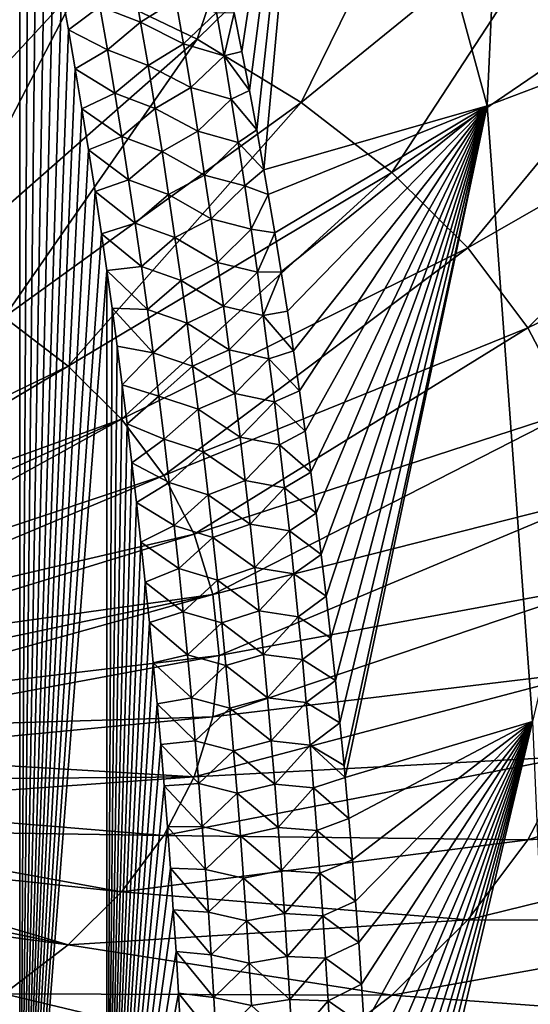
# Model space of a CAD drawing. Header units: metres. Extents: x -109 to 109, y -67 to 73.
# Tile 34 of 253: x -69.37 to -64.31, y -61.43 to -51.66. Entities that reach past the tile are written whole.
import ezdxf

# ---------------------------------------------------------------- set-up
doc = ezdxf.new("R2010")
doc.units = ezdxf.units.M
doc.layers.add('solid_508035_K244200000C76', color=7, linetype='CONTINUOUS')

msp = doc.modelspace()

# ---------------------------------------------------------------- linework, layer by layer
at = {"layer": 'solid_508035_K244200000C76'}
for points in [[(-64.734833, -52.510555, 11.891453), (-66.348763, -46.561985, 8.441885), (-64.435509, -45.928402, 9.346735)], [(-62.654301, -51.724594, 12.994596), (-64.734833, -52.510555, 11.891453), (-64.435509, -45.928402, 9.346735)], [(-62.659874, -51.304989, 12.805854), (-62.654301, -51.724594, 12.994596), (-64.435509, -45.928402, 9.346735)], [(-67.16758, -51.970802, 10.316029), (-67.243851, -51.58902, 10.107285), (-66.348763, -46.561985, 8.441885)], [(-67.092865, -52.357494, 10.528267), (-67.16758, -51.970802, 10.316029), (-66.348763, -46.561985, 8.441885)], [(-67.01973, -52.74921, 10.744105), (-67.092865, -52.357494, 10.528267), (-66.348763, -46.561985, 8.441885)], [(-66.948067, -53.146412, 10.963875), (-67.01973, -52.74921, 10.744105), (-66.348763, -46.561985, 8.441885)], [(-64.734833, -52.510555, 11.891453), (-66.948067, -53.146412, 10.963875), (-66.348763, -46.561985, 8.441885)], [(-66.517838, -48.603821, 50.401356), (-68.765793, -51.29454, 48.599258), (-67.612022, -51.849838, 47.80621)], [(-65.028717, -49.320515, 49.377808), (-66.517838, -48.603821, 50.401356), (-67.612022, -51.849838, 47.80621)], [(-69.370621, -65.28051, 19.27137), (-70.244637, -65.362885, 19.742418), (-69.370682, -49.282326, 8.882061)], [(-69.370621, -65.28051, 19.27137), (-69.370682, -49.282326, 8.882061), (-69.286674, -49.679409, 9.096417)], [(-65.028717, -49.320515, 49.377808), (-67.612022, -51.849838, 47.80621), (-66.578438, -52.478207, 46.908802)], [(-63.694729, -50.131523, 48.21957), (-65.028717, -49.320515, 49.377808), (-66.578438, -52.478207, 46.908802)], [(-69.370621, -65.28051, 19.27137), (-69.286674, -49.679409, 9.096417), (-69.202835, -50.08675, 9.316919)], [(-69.370621, -65.28051, 19.27137), (-69.202835, -50.08675, 9.316919), (-69.119362, -50.504898, 9.54403)], [(-63.694729, -50.131523, 48.21957), (-66.578438, -52.478207, 46.908802), (-65.679031, -53.171154, 45.919174)], [(-62.533909, -51.025875, 46.942303), (-63.694729, -50.131523, 48.21957), (-65.679031, -53.171154, 45.919174)], [(-69.370621, -65.28051, 19.27137), (-69.119362, -50.504898, 9.54403), (-69.03656, -50.934761, 9.778502)], [(-68.765793, -51.29454, 48.599258), (-70.024162, -50.819824, 49.277222), (-71.061829, -53.776386, 46.572067)], [(-69.370621, -65.28051, 19.27137), (-69.03656, -50.934761, 9.778502), (-68.95472, -51.377243, 10.021091)], [(-62.533909, -51.025875, 46.942303), (-65.679031, -53.171154, 45.919174), (-64.925957, -53.919304, 44.850704)], [(-61.561954, -51.991474, 45.563282), (-62.533909, -51.025875, 46.942303), (-64.925957, -53.919304, 44.850704)], [(-68.575851, -51.525066, 9.955532), (-68.246864, -51.255421, 9.743098), (-68.170952, -51.682674, 9.974165)], [(-68.170952, -51.682674, 9.974165), (-68.246864, -51.255421, 9.743098), (-67.822769, -51.459541, 9.869355)], [(-68.765793, -51.29454, 48.599258), (-71.061829, -53.776386, 46.572067), (-70.250572, -54.166836, 46.01445)], [(-67.612022, -51.849838, 47.80621), (-68.765793, -51.29454, 48.599258), (-70.250572, -54.166836, 46.01445)], [(-69.370621, -65.28051, 19.27137), (-68.95472, -51.377243, 10.021091), (-68.887314, -51.75629, 10.229939)], [(-68.575851, -51.525066, 9.955532), (-68.887314, -51.75629, 10.229939), (-68.95472, -51.377243, 10.021091)], [(-68.170952, -51.682674, 9.974165), (-67.822769, -51.459541, 9.869355), (-67.747246, -51.894508, 10.103343)], [(-67.747246, -51.894508, 10.103343), (-67.822769, -51.459541, 9.869355), (-67.417175, -51.5849, 10.033552)], [(-68.500603, -51.955128, 10.190703), (-68.887314, -51.75629, 10.229939), (-68.575851, -51.525066, 9.955532)], [(-68.500603, -51.955128, 10.190703), (-68.575851, -51.525066, 9.955532), (-68.170952, -51.682674, 9.974165)], [(-67.747246, -51.894508, 10.103343), (-67.417175, -51.5849, 10.033552), (-67.343491, -52.015358, 10.263873)], [(-67.343491, -52.015358, 10.263873), (-67.417175, -51.5849, 10.033552), (-67.243851, -51.58902, 10.107285)], [(-68.500603, -51.955128, 10.190703), (-68.170952, -51.682674, 9.974165), (-68.097717, -52.109818, 10.20628)], [(-68.097717, -52.109818, 10.20628), (-68.170952, -51.682674, 9.974165), (-67.747246, -51.894508, 10.103343)], [(-67.343491, -52.015358, 10.263873), (-67.243851, -51.58902, 10.107285), (-67.16758, -51.970802, 10.316029)], [(-69.370621, -65.28051, 19.27137), (-68.887314, -51.75629, 10.229939), (-68.820091, -52.144962, 10.44473)], [(-68.500603, -51.955128, 10.190703), (-68.820091, -52.144962, 10.44473), (-68.887314, -51.75629, 10.229939)], [(-64.283173, -58.621601, 15.215517), (-64.734833, -52.510555, 11.891453), (-62.654301, -51.724594, 12.994596)], [(-67.612022, -51.849838, 47.80621), (-70.250572, -54.166836, 46.01445), (-69.523827, -54.608662, 45.383453)], [(-66.578438, -52.478207, 46.908802), (-67.612022, -51.849838, 47.80621), (-69.523827, -54.608662, 45.383453)], [(-68.428047, -52.385132, 10.426919), (-68.820091, -52.144962, 10.44473), (-68.500603, -51.955128, 10.190703)], [(-68.428047, -52.385132, 10.426919), (-68.500603, -51.955128, 10.190703), (-68.097717, -52.109818, 10.20628)], [(-68.097717, -52.109818, 10.20628), (-67.747246, -51.894508, 10.103343), (-67.674454, -52.329273, 10.338434)], [(-67.674454, -52.329273, 10.338434), (-67.747246, -51.894508, 10.103343), (-67.343491, -52.015358, 10.263873)], [(-67.343491, -52.015358, 10.263873), (-67.16758, -51.970802, 10.316029), (-67.092865, -52.357494, 10.528267)], [(-67.674454, -52.329273, 10.338434), (-67.343491, -52.015358, 10.263873), (-67.272453, -52.445557, 10.495293)], [(-67.272453, -52.445557, 10.495293), (-67.343491, -52.015358, 10.263873), (-67.092865, -52.357494, 10.528267)], [(-61.561954, -51.991474, 45.563282), (-64.925957, -53.919304, 44.850704), (-64.329407, -54.712543, 43.717842)], [(-60.792011, -53.01527, 44.101154), (-61.561954, -51.991474, 45.563282), (-64.329407, -54.712543, 43.717842)], [(-69.370621, -65.28051, 19.27137), (-68.820091, -52.144962, 10.44473), (-68.753288, -52.54258, 10.665174)], [(-68.428047, -52.385132, 10.426919), (-68.753288, -52.54258, 10.665174), (-68.820091, -52.144962, 10.44473)], [(-68.428047, -52.385132, 10.426919), (-68.097717, -52.109818, 10.20628), (-68.0271, -52.536819, 10.439441)], [(-68.0271, -52.536819, 10.439441), (-68.097717, -52.109818, 10.20628), (-67.674454, -52.329273, 10.338434)], [(-68.0271, -52.536819, 10.439441), (-67.674454, -52.329273, 10.338434), (-67.604324, -52.763821, 10.574626)], [(-67.604324, -52.763821, 10.574626), (-67.674454, -52.329273, 10.338434), (-67.272453, -52.445557, 10.495293)], [(-67.272453, -52.445557, 10.495293), (-67.092865, -52.357494, 10.528267), (-67.01973, -52.74921, 10.744105)], [(-68.358116, -52.815041, 10.664173), (-68.753288, -52.54258, 10.665174), (-68.428047, -52.385132, 10.426919)], [(-68.358116, -52.815041, 10.664173), (-68.428047, -52.385132, 10.426919), (-68.0271, -52.536819, 10.439441)], [(-67.604324, -52.763821, 10.574626), (-67.272453, -52.445557, 10.495293), (-67.203995, -52.875477, 10.727809)], [(-67.203995, -52.875477, 10.727809), (-67.272453, -52.445557, 10.495293), (-67.01973, -52.74921, 10.744105)], [(-66.578438, -52.478207, 46.908802), (-69.523827, -54.608662, 45.383453), (-68.891418, -55.095894, 44.687611)], [(-69.370621, -65.28051, 19.27137), (-68.753288, -52.54258, 10.665174), (-68.687325, -52.948399, 10.891014)], [(-65.679031, -53.171154, 45.919174), (-66.578438, -52.478207, 46.908802), (-68.891418, -55.095894, 44.687611)], [(-68.358116, -52.815041, 10.664173), (-68.687325, -52.948399, 10.891014), (-68.753288, -52.54258, 10.665174)], [(-68.358116, -52.815041, 10.664173), (-68.0271, -52.536819, 10.439441), (-67.95903, -52.963657, 10.673643)], [(-67.95903, -52.963657, 10.673643), (-68.0271, -52.536819, 10.439441), (-67.604324, -52.763821, 10.574626)], [(-66.905312, -53.390163, 11.099201), (-66.948067, -53.146412, 10.963875), (-64.734833, -52.510555, 11.891453)], [(-66.840088, -53.772491, 11.312177), (-66.905312, -53.390163, 11.099201), (-64.734833, -52.510555, 11.891453)], [(-66.776451, -54.158772, 11.528246), (-66.840088, -53.772491, 11.312177), (-64.734833, -52.510555, 11.891453)], [(-66.714478, -54.548656, 11.747248), (-66.776451, -54.158772, 11.528246), (-64.734833, -52.510555, 11.891453)], [(-66.654259, -54.941959, 11.969102), (-66.714478, -54.548656, 11.747248), (-64.734833, -52.510555, 11.891453)], [(-66.595711, -55.339493, 12.194299), (-66.654259, -54.941959, 11.969102), (-64.734833, -52.510555, 11.891453)], [(-66.538879, -55.74102, 12.422757), (-66.595711, -55.339493, 12.194299), (-64.734833, -52.510555, 11.891453)], [(-66.483849, -56.146042, 12.654246), (-66.538879, -55.74102, 12.422757), (-64.734833, -52.510555, 11.891453)], [(-66.430702, -56.55407, 12.888527), (-66.483849, -56.146042, 12.654246), (-64.734833, -52.510555, 11.891453)], [(-66.379509, -56.964619, 13.125356), (-66.430702, -56.55407, 12.888527), (-64.734833, -52.510555, 11.891453)], [(-66.33033, -57.377312, 13.364547), (-66.379509, -56.964619, 13.125356), (-64.734833, -52.510555, 11.891453)], [(-66.28315, -57.793133, 13.606668), (-66.33033, -57.377312, 13.364547), (-64.734833, -52.510555, 11.891453)], [(-66.237976, -58.211983, 13.851707), (-66.28315, -57.793133, 13.606668), (-64.734833, -52.510555, 11.891453)], [(-66.19487, -58.633301, 14.099382), (-66.237976, -58.211983, 13.851707), (-64.734833, -52.510555, 11.891453)], [(-66.153885, -59.056519, 14.349408), (-66.19487, -58.633301, 14.099382), (-64.734833, -52.510555, 11.891453)], [(-66.142715, -59.17609, 14.420276), (-66.153885, -59.056519, 14.349408), (-64.734833, -52.510555, 11.891453)], [(-64.283173, -58.621601, 15.215517), (-66.142715, -59.17609, 14.420276), (-64.734833, -52.510555, 11.891453)], [(-67.203995, -52.875477, 10.727809), (-67.01973, -52.74921, 10.744105), (-66.948067, -53.146412, 10.963875)], [(-68.290749, -53.244827, 10.902463), (-68.687325, -52.948399, 10.891014), (-68.358116, -52.815041, 10.664173)], [(-68.290749, -53.244827, 10.902463), (-68.358116, -52.815041, 10.664173), (-67.95903, -52.963657, 10.673643)], [(-67.95903, -52.963657, 10.673643), (-67.604324, -52.763821, 10.574626), (-67.536789, -53.19812, 10.811915)], [(-67.536789, -53.19812, 10.811915), (-67.604324, -52.763821, 10.574626), (-67.203995, -52.875477, 10.727809)], [(-69.370621, -65.28051, 19.27137), (-68.687325, -52.948399, 10.891014), (-68.622574, -53.36166, 11.122003)], [(-68.290749, -53.244827, 10.902463), (-68.622574, -53.36166, 11.122003), (-68.687325, -52.948399, 10.891014)], [(-67.536789, -53.19812, 10.811915), (-67.203995, -52.875477, 10.727809), (-67.138069, -53.305096, 10.961419)], [(-67.138069, -53.305096, 10.961419), (-67.203995, -52.875477, 10.727809), (-66.948067, -53.146412, 10.963875)], [(-68.290749, -53.244827, 10.902463), (-67.95903, -52.963657, 10.673643), (-67.893456, -53.390308, 10.908884)], [(-67.893456, -53.390308, 10.908884), (-67.95903, -52.963657, 10.673643), (-67.536789, -53.19812, 10.811915)], [(-60.792011, -53.01527, 44.101154), (-64.329407, -54.712543, 43.717842), (-63.897434, -55.540142, 42.535912)], [(-67.138069, -53.305096, 10.961419), (-66.948067, -53.146412, 10.963875), (-66.905312, -53.390163, 11.099201)], [(-65.679031, -53.171154, 45.919174), (-68.891418, -55.095894, 44.687611), (-68.361908, -55.621944, 43.936337)], [(-68.225914, -53.674473, 11.141785), (-68.622574, -53.36166, 11.122003), (-68.290749, -53.244827, 10.902463)], [(-64.925957, -53.919304, 44.850704), (-65.679031, -53.171154, 45.919174), (-68.361908, -55.621944, 43.936337)], [(-68.225914, -53.674473, 11.141785), (-68.290749, -53.244827, 10.902463), (-67.893456, -53.390308, 10.908884)], [(-67.893456, -53.390308, 10.908884), (-67.536789, -53.19812, 10.811915), (-67.471802, -53.632156, 11.050301)], [(-67.471802, -53.632156, 11.050301), (-67.536789, -53.19812, 10.811915), (-67.138069, -53.305096, 10.961419)], [(-67.471802, -53.632156, 11.050301), (-67.138069, -53.305096, 10.961419), (-67.074615, -53.734402, 11.196124)], [(-67.074615, -53.734402, 11.196124), (-67.138069, -53.305096, 10.961419), (-66.905312, -53.390163, 11.099201)], [(-69.370621, -65.28051, 19.27137), (-68.622574, -53.36166, 11.122003), (-68.559433, -53.781605, 11.357892)], [(-68.225914, -53.674473, 11.141785), (-68.559433, -53.781605, 11.357892), (-68.622574, -53.36166, 11.122003)], [(-68.225914, -53.674473, 11.141785), (-67.893456, -53.390308, 10.908884), (-67.830338, -53.816753, 11.145163)], [(-67.830338, -53.816753, 11.145163), (-67.893456, -53.390308, 10.908884), (-67.471802, -53.632156, 11.050301)], [(-67.074615, -53.734402, 11.196124), (-66.905312, -53.390163, 11.099201), (-66.840088, -53.772491, 11.312177)], [(-67.830338, -53.816753, 11.145163), (-67.471802, -53.632156, 11.050301), (-67.409317, -54.065914, 11.289782)], [(-67.409317, -54.065914, 11.289782), (-67.471802, -53.632156, 11.050301), (-67.074615, -53.734402, 11.196124)], [(-68.163544, -54.103947, 11.382137), (-68.559433, -53.781605, 11.357892), (-68.225914, -53.674473, 11.141785)], [(-68.163544, -54.103947, 11.382137), (-68.225914, -53.674473, 11.141785), (-67.830338, -53.816753, 11.145163)], [(-67.409317, -54.065914, 11.289782), (-67.074615, -53.734402, 11.196124), (-67.013596, -54.16338, 11.431922)], [(-67.013596, -54.16338, 11.431922), (-67.074615, -53.734402, 11.196124), (-66.840088, -53.772491, 11.312177)], [(-69.370621, -65.28051, 19.27137), (-68.559433, -53.781605, 11.357892), (-68.506714, -54.146786, 11.564018)], [(-68.163544, -54.103947, 11.382137), (-68.506714, -54.146786, 11.564018), (-68.559433, -53.781605, 11.357892)], [(-68.163544, -54.103947, 11.382137), (-67.830338, -53.816753, 11.145163), (-67.769623, -54.242966, 11.382477)], [(-67.769623, -54.242966, 11.382477), (-67.830338, -53.816753, 11.145163), (-67.409317, -54.065914, 11.289782)], [(-67.013596, -54.16338, 11.431922), (-66.840088, -53.772491, 11.312177), (-66.776451, -54.158772, 11.528246)], [(-64.925957, -53.919304, 44.850704), (-68.361908, -55.621944, 43.936337), (-67.942451, -56.179695, 43.139782)], [(-64.329407, -54.712543, 43.717842), (-64.925957, -53.919304, 44.850704), (-67.942451, -56.179695, 43.139782)], [(-68.103607, -54.53323, 11.623518), (-68.506714, -54.146786, 11.564018), (-68.163544, -54.103947, 11.382137)], [(-68.103607, -54.53323, 11.623518), (-68.163544, -54.103947, 11.382137), (-67.769623, -54.242966, 11.382477)], [(-67.769623, -54.242966, 11.382477), (-67.409317, -54.065914, 11.289782), (-67.349281, -54.499367, 11.530356)], [(-67.349281, -54.499367, 11.530356), (-67.409317, -54.065914, 11.289782), (-67.013596, -54.16338, 11.431922)], [(-68.506226, -65.183838, 18.731272), (-69.370621, -65.28051, 19.27137), (-68.506714, -54.146786, 11.564018)], [(-68.506226, -65.183838, 18.731272), (-68.506714, -54.146786, 11.564018), (-68.454697, -54.518581, 11.774598)], [(-68.103607, -54.53323, 11.623518), (-68.454697, -54.518581, 11.774598), (-68.506714, -54.146786, 11.564018)], [(-67.349281, -54.499367, 11.530356), (-67.013596, -54.16338, 11.431922), (-66.954964, -54.592007, 11.668811)], [(-66.954964, -54.592007, 11.668811), (-67.013596, -54.16338, 11.431922), (-66.776451, -54.158772, 11.528246)], [(-66.954964, -54.592007, 11.668811), (-66.776451, -54.158772, 11.528246), (-66.714478, -54.548656, 11.747248)], [(-68.103607, -54.53323, 11.623518), (-67.769623, -54.242966, 11.382477), (-67.711266, -54.668934, 11.620824)], [(-67.711266, -54.668934, 11.620824), (-67.769623, -54.242966, 11.382477), (-67.349281, -54.499367, 11.530356)], [(-67.711266, -54.668934, 11.620824), (-67.349281, -54.499367, 11.530356), (-67.291656, -54.932499, 11.772022)], [(-67.291656, -54.932499, 11.772022), (-67.349281, -54.499367, 11.530356), (-66.954964, -54.592007, 11.668811)], [(-72.22332, -56.709763, 43.364334), (-68.891418, -55.095894, 44.687611), (-69.523827, -54.608662, 45.383453)], [(-68.506226, -65.183838, 18.731272), (-68.454697, -54.518581, 11.774598), (-68.403488, -54.896351, 11.989297)], [(-68.046059, -54.962299, 11.865925), (-68.403488, -54.896351, 11.989297), (-68.454697, -54.518581, 11.774598)], [(-68.046059, -54.962299, 11.865925), (-68.454697, -54.518581, 11.774598), (-68.103607, -54.53323, 11.623518)], [(-68.046059, -54.962299, 11.865925), (-68.103607, -54.53323, 11.623518), (-67.711266, -54.668934, 11.620824)], [(-67.291656, -54.932499, 11.772022), (-66.954964, -54.592007, 11.668811), (-66.898666, -55.020271, 11.906792)], [(-66.954964, -54.592007, 11.668811), (-66.714478, -54.548656, 11.747248), (-66.654259, -54.941959, 11.969102)], [(-66.898666, -55.020271, 11.906792), (-66.954964, -54.592007, 11.668811), (-66.654259, -54.941959, 11.969102)], [(-68.046059, -54.962299, 11.865925), (-67.711266, -54.668934, 11.620824), (-67.655235, -55.094631, 11.860204)], [(-67.655235, -55.094631, 11.860204), (-67.711266, -54.668934, 11.620824), (-67.291656, -54.932499, 11.772022)], [(-64.329407, -54.712543, 43.717842), (-67.942451, -56.179695, 43.139782), (-67.638725, -56.761608, 42.308727)], [(-63.897434, -55.540142, 42.535912), (-64.329407, -54.712543, 43.717842), (-67.638725, -56.761608, 42.308727)], [(-68.506226, -65.183838, 18.731272), (-68.403488, -54.896351, 11.989297), (-68.35334, -55.279079, 12.207613)], [(-68.046059, -54.962299, 11.865925), (-68.35334, -55.279079, 12.207613), (-68.403488, -54.896351, 11.989297)], [(-67.990852, -55.391129, 12.109355), (-68.35334, -55.279079, 12.207613), (-68.046059, -54.962299, 11.865925)], [(-67.990852, -55.391129, 12.109355), (-68.046059, -54.962299, 11.865925), (-67.655235, -55.094631, 11.860204)], [(-67.655235, -55.094631, 11.860204), (-67.291656, -54.932499, 11.772022), (-67.236382, -55.365292, 12.014779)], [(-67.236382, -55.365292, 12.014779), (-67.291656, -54.932499, 11.772022), (-66.898666, -55.020271, 11.906792)], [(-66.898666, -55.020271, 11.906792), (-66.654259, -54.941959, 11.969102), (-66.595711, -55.339493, 12.194299)], [(-72.22332, -56.709763, 43.364334), (-71.9786, -56.930092, 43.049671), (-68.891418, -55.095894, 44.687611)], [(-71.9786, -56.930092, 43.049671), (-68.361908, -55.621944, 43.936337), (-68.891418, -55.095894, 44.687611)], [(-67.990852, -55.391129, 12.109355), (-67.655235, -55.094631, 11.860204), (-67.601471, -55.520042, 12.100614)], [(-67.601471, -55.520042, 12.100614), (-67.655235, -55.094631, 11.860204), (-67.236382, -55.365292, 12.014779)], [(-67.236382, -55.365292, 12.014779), (-66.898666, -55.020271, 11.906792), (-66.844666, -55.448158, 12.145862)], [(-66.844666, -55.448158, 12.145862), (-66.898666, -55.020271, 11.906792), (-66.595711, -55.339493, 12.194299)], [(-68.506226, -65.183838, 18.731272), (-68.35334, -55.279079, 12.207613), (-68.304497, -55.665752, 12.429048)], [(-67.990852, -55.391129, 12.109355), (-68.304497, -55.665752, 12.429048), (-68.35334, -55.279079, 12.207613)], [(-67.937943, -55.819702, 12.353806), (-68.304497, -55.665752, 12.429048), (-67.990852, -55.391129, 12.109355)], [(-67.937943, -55.819702, 12.353806), (-67.990852, -55.391129, 12.109355), (-67.601471, -55.520042, 12.100614)], [(-67.601471, -55.520042, 12.100614), (-67.236382, -55.365292, 12.014779), (-67.183434, -55.797729, 12.258624)], [(-67.183434, -55.797729, 12.258624), (-67.236382, -55.365292, 12.014779), (-66.844666, -55.448158, 12.145862)], [(-66.844666, -55.448158, 12.145862), (-66.595711, -55.339493, 12.194299), (-66.538879, -55.74102, 12.422757)], [(-67.183434, -55.797729, 12.258624), (-66.844666, -55.448158, 12.145862), (-66.792915, -55.875652, 12.38602)], [(-66.792915, -55.875652, 12.38602), (-66.844666, -55.448158, 12.145862), (-66.538879, -55.74102, 12.422757)], [(-67.937943, -55.819702, 12.353806), (-67.601471, -55.520042, 12.100614), (-67.54995, -55.945145, 12.342052)], [(-63.897434, -55.540142, 42.535912), (-67.638725, -56.761608, 42.308727), (-67.454826, -57.35981, 41.454411)], [(-67.54995, -55.945145, 12.342052), (-67.601471, -55.520042, 12.100614), (-67.183434, -55.797729, 12.258624)], [(-63.635895, -56.390907, 41.320892), (-63.897434, -55.540142, 42.535912), (-67.454826, -57.35981, 41.454411)], [(-71.9786, -56.930092, 43.049671), (-71.768288, -57.161816, 42.718731), (-68.361908, -55.621944, 43.936337)], [(-71.768288, -57.161816, 42.718731), (-71.593979, -57.403179, 42.374031), (-68.361908, -55.621944, 43.936337)], [(-71.593979, -57.403179, 42.374031), (-67.942451, -56.179695, 43.139782), (-68.361908, -55.621944, 43.936337)], [(-68.506226, -65.183838, 18.731272), (-68.304497, -55.665752, 12.429048), (-68.257195, -56.055347, 12.653105)], [(-67.937943, -55.819702, 12.353806), (-68.257195, -56.055347, 12.653105), (-68.304497, -55.665752, 12.429048)], [(-66.792915, -55.875652, 12.38602), (-66.538879, -55.74102, 12.422757), (-66.483849, -56.146042, 12.654246)], [(-67.887306, -56.247997, 12.599278), (-68.257195, -56.055347, 12.653105), (-67.937943, -55.819702, 12.353806)], [(-67.887306, -56.247997, 12.599278), (-67.937943, -55.819702, 12.353806), (-67.54995, -55.945145, 12.342052)], [(-67.54995, -55.945145, 12.342052), (-67.183434, -55.797729, 12.258624), (-67.132759, -56.229794, 12.503558)], [(-67.132759, -56.229794, 12.503558), (-67.183434, -55.797729, 12.258624), (-66.792915, -55.875652, 12.38602)], [(-67.132759, -56.229794, 12.503558), (-66.792915, -55.875652, 12.38602), (-66.743401, -56.302738, 12.627266)], [(-66.743401, -56.302738, 12.627266), (-66.792915, -55.875652, 12.38602), (-66.483849, -56.146042, 12.654246)], [(-67.887306, -56.247997, 12.599278), (-67.54995, -55.945145, 12.342052), (-67.500633, -56.36993, 12.584517)], [(-67.500633, -56.36993, 12.584517), (-67.54995, -55.945145, 12.342052), (-67.132759, -56.229794, 12.503558)], [(-68.506226, -65.183838, 18.731272), (-68.257195, -56.055347, 12.653105), (-68.21167, -56.446846, 12.879291)], [(-67.887306, -56.247997, 12.599278), (-68.21167, -56.446846, 12.879291), (-68.257195, -56.055347, 12.653105)], [(-66.743401, -56.302738, 12.627266), (-66.483849, -56.146042, 12.654246), (-66.430702, -56.55407, 12.888527)], [(-71.593979, -57.403179, 42.374031), (-71.457016, -57.65234, 42.018188), (-67.942451, -56.179695, 43.139782)], [(-71.457016, -57.65234, 42.018188), (-67.638725, -56.761608, 42.308727), (-67.942451, -56.179695, 43.139782)], [(-67.838913, -56.675999, 12.845769), (-68.21167, -56.446846, 12.879291), (-67.887306, -56.247997, 12.599278)], [(-67.838913, -56.675999, 12.845769), (-67.887306, -56.247997, 12.599278), (-67.500633, -56.36993, 12.584517)], [(-67.500633, -56.36993, 12.584517), (-67.132759, -56.229794, 12.503558), (-67.084343, -56.661476, 12.749578)], [(-67.084343, -56.661476, 12.749578), (-67.132759, -56.229794, 12.503558), (-66.743401, -56.302738, 12.627266)], [(-67.838913, -56.675999, 12.845769), (-67.500633, -56.36993, 12.584517), (-67.453491, -56.794376, 12.828007)], [(-67.453491, -56.794376, 12.828007), (-67.500633, -56.36993, 12.584517), (-67.084343, -56.661476, 12.749578)], [(-67.084343, -56.661476, 12.749578), (-66.743401, -56.302738, 12.627266), (-66.696068, -56.729404, 12.8696)], [(-66.696068, -56.729404, 12.8696), (-66.743401, -56.302738, 12.627266), (-66.430702, -56.55407, 12.888527)], [(-68.506226, -65.183838, 18.731272), (-68.21167, -56.446846, 12.879291), (-68.167992, -56.840012, 13.107507)], [(-67.838913, -56.675999, 12.845769), (-68.167992, -56.840012, 13.107507), (-68.21167, -56.446846, 12.879291)], [(-63.635895, -56.390907, 41.320892), (-67.454826, -57.35981, 41.454411), (-67.39325, -57.966209, 40.588379)], [(-63.548321, -57.253334, 40.089218), (-63.635895, -56.390907, 41.320892), (-67.39325, -57.966209, 40.588379)], [(-66.696068, -56.729404, 12.8696), (-66.430702, -56.55407, 12.888527), (-66.379509, -56.964619, 13.125356)], [(-67.453491, -56.794376, 12.828007), (-67.084343, -56.661476, 12.749578), (-67.038147, -57.092754, 12.996685)], [(-67.038147, -57.092754, 12.996685), (-67.084343, -56.661476, 12.749578), (-66.696068, -56.729404, 12.8696)], [(-71.457016, -57.65234, 42.018188), (-71.358429, -57.907398, 41.653931), (-67.638725, -56.761608, 42.308727)], [(-71.358429, -57.907398, 41.653931), (-67.454826, -57.35981, 41.454411), (-67.638725, -56.761608, 42.308727)], [(-67.792725, -57.103687, 13.093276), (-68.167992, -56.840012, 13.107507), (-67.838913, -56.675999, 12.845769)], [(-67.792725, -57.103687, 13.093276), (-67.838913, -56.675999, 12.845769), (-67.453491, -56.794376, 12.828007)], [(-67.038147, -57.092754, 12.996685), (-66.696068, -56.729404, 12.8696), (-66.650902, -57.15564, 13.113021)], [(-66.650902, -57.15564, 13.113021), (-66.696068, -56.729404, 12.8696), (-66.379509, -56.964619, 13.125356)], [(-68.506226, -65.183838, 18.731272), (-68.167992, -56.840012, 13.107507), (-68.125702, -57.236687, 13.338697)], [(-67.792725, -57.103687, 13.093276), (-68.125702, -57.236687, 13.338697), (-68.167992, -56.840012, 13.107507)], [(-67.792725, -57.103687, 13.093276), (-67.453491, -56.794376, 12.828007), (-67.408508, -57.218472, 13.072523)], [(-67.408508, -57.218472, 13.072523), (-67.453491, -56.794376, 12.828007), (-67.038147, -57.092754, 12.996685)], [(-66.650902, -57.15564, 13.113021), (-66.379509, -56.964619, 13.125356), (-66.33033, -57.377312, 13.364547)], [(-67.748718, -57.531048, 13.341798), (-68.125702, -57.236687, 13.338697), (-67.792725, -57.103687, 13.093276)], [(-67.748718, -57.531048, 13.341798), (-67.792725, -57.103687, 13.093276), (-67.408508, -57.218472, 13.072523)], [(-67.408508, -57.218472, 13.072523), (-67.038147, -57.092754, 12.996685), (-66.994141, -57.523613, 13.244876)], [(-66.994141, -57.523613, 13.244876), (-67.038147, -57.092754, 12.996685), (-66.650902, -57.15564, 13.113021)], [(-68.506226, -65.183838, 18.731272), (-68.125702, -57.236687, 13.338697), (-68.084877, -57.636547, 13.572703)], [(-67.748718, -57.531048, 13.341798), (-68.084877, -57.636547, 13.572703), (-68.125702, -57.236687, 13.338697)], [(-67.748718, -57.531048, 13.341798), (-67.408508, -57.218472, 13.072523), (-67.365631, -57.642197, 13.318062)], [(-67.365631, -57.642197, 13.318062), (-67.408508, -57.218472, 13.072523), (-66.994141, -57.523613, 13.244876)], [(-66.994141, -57.523613, 13.244876), (-66.650902, -57.15564, 13.113021), (-66.607872, -57.581429, 13.357527)], [(-66.607872, -57.581429, 13.357527), (-66.650902, -57.15564, 13.113021), (-66.33033, -57.377312, 13.364547)], [(-67.454826, -58.572613, 39.722347), (-63.548321, -57.253334, 40.089218), (-67.39325, -57.966209, 40.588379)], [(-63.635895, -58.115765, 38.85754), (-63.548321, -57.253334, 40.089218), (-67.454826, -58.572613, 39.722347)], [(-71.358429, -57.907398, 41.653931), (-71.298981, -58.166409, 41.284023), (-67.454826, -57.35981, 41.454411)], [(-71.298981, -58.166409, 41.284023), (-71.279114, -58.427395, 40.911301), (-67.454826, -57.35981, 41.454411)], [(-71.279114, -58.427395, 40.911301), (-67.39325, -57.966209, 40.588379), (-67.454826, -57.35981, 41.454411)], [(-66.607872, -57.581429, 13.357527), (-66.33033, -57.377312, 13.364547), (-66.28315, -57.793133, 13.606668)], [(-67.706856, -57.958061, 13.591333), (-68.084877, -57.636547, 13.572703), (-67.748718, -57.531048, 13.341798)], [(-67.706856, -57.958061, 13.591333), (-67.748718, -57.531048, 13.341798), (-67.365631, -57.642197, 13.318062)], [(-67.365631, -57.642197, 13.318062), (-66.994141, -57.523613, 13.244876), (-66.952286, -57.954044, 13.49415)], [(-66.952286, -57.954044, 13.49415), (-66.994141, -57.523613, 13.244876), (-66.607872, -57.581429, 13.357527)], [(-68.506226, -65.183838, 18.731272), (-68.084877, -57.636547, 13.572703), (-68.045616, -58.039055, 13.809262)], [(-67.706856, -57.958061, 13.591333), (-68.045616, -58.039055, 13.809262), (-68.084877, -57.636547, 13.572703)], [(-67.706856, -57.958061, 13.591333), (-67.365631, -57.642197, 13.318062), (-67.324852, -58.065536, 13.564623)], [(-67.324852, -58.065536, 13.564623), (-67.365631, -57.642197, 13.318062), (-66.952286, -57.954044, 13.49415)], [(-66.952286, -57.954044, 13.49415), (-66.607872, -57.581429, 13.357527), (-66.566933, -58.006756, 13.603118)], [(-66.566933, -58.006756, 13.603118), (-66.607872, -57.581429, 13.357527), (-66.28315, -57.793133, 13.606668)], [(-66.566933, -58.006756, 13.603118), (-66.28315, -57.793133, 13.606668), (-66.237976, -58.211983, 13.851707)], [(-71.298981, -58.688366, 40.538593), (-67.39325, -57.966209, 40.588379), (-71.279114, -58.427395, 40.911301)], [(-71.298981, -58.688366, 40.538593), (-67.454826, -58.572613, 39.722347), (-67.39325, -57.966209, 40.588379)], [(-67.667122, -58.384705, 13.841882), (-68.045616, -58.039055, 13.809262), (-67.706856, -57.958061, 13.591333)], [(-67.667122, -58.384705, 13.841882), (-67.706856, -57.958061, 13.591333), (-67.324852, -58.065536, 13.564623)], [(-67.324852, -58.065536, 13.564623), (-66.952286, -57.954044, 13.49415), (-66.91256, -58.384029, 13.744508)], [(-66.91256, -58.384029, 13.744508), (-66.952286, -57.954044, 13.49415), (-66.566933, -58.006756, 13.603118)], [(-66.91256, -58.384029, 13.744508), (-66.566933, -58.006756, 13.603118), (-66.528076, -58.431614, 13.849792)], [(-66.528076, -58.431614, 13.849792), (-66.566933, -58.006756, 13.603118), (-66.237976, -58.211983, 13.851707)], [(-68.506226, -65.183838, 18.731272), (-68.045616, -58.039055, 13.809262), (-68.008018, -58.44368, 14.048112)], [(-67.667122, -58.384705, 13.841882), (-68.008018, -58.44368, 14.048112), (-68.045616, -58.039055, 13.809262)], [(-67.667122, -58.384705, 13.841882), (-67.324852, -58.065536, 13.564623), (-67.286125, -58.48848, 13.812204)], [(-63.635895, -58.115765, 38.85754), (-67.454826, -58.572613, 39.722347), (-67.638725, -59.170815, 38.868027)], [(-63.897434, -58.96653, 37.642521), (-63.635895, -58.115765, 38.85754), (-67.638725, -59.170815, 38.868027)], [(-67.286125, -58.48848, 13.812204), (-67.324852, -58.065536, 13.564623), (-66.91256, -58.384029, 13.744508)], [(-66.528076, -58.431614, 13.849792), (-66.237976, -58.211983, 13.851707), (-66.19487, -58.633301, 14.099382)], [(-67.629478, -58.81097, 14.093439), (-68.008018, -58.44368, 14.048112), (-67.667122, -58.384705, 13.841882)], [(-67.629478, -58.81097, 14.093439), (-67.667122, -58.384705, 13.841882), (-67.286125, -58.48848, 13.812204)], [(-67.286125, -58.48848, 13.812204), (-66.91256, -58.384029, 13.744508), (-66.874939, -58.813557, 13.995945)], [(-66.874939, -58.813557, 13.995945), (-66.91256, -58.384029, 13.744508), (-66.528076, -58.431614, 13.849792)], [(-68.506226, -65.183838, 18.731272), (-68.008018, -58.44368, 14.048112), (-67.972198, -58.849888, 14.288992)], [(-67.629478, -58.81097, 14.093439), (-67.972198, -58.849888, 14.288992), (-68.008018, -58.44368, 14.048112)], [(-67.629478, -58.81097, 14.093439), (-67.286125, -58.48848, 13.812204), (-67.249443, -58.911011, 14.060805)], [(-67.249443, -58.911011, 14.060805), (-67.286125, -58.48848, 13.812204), (-66.874939, -58.813557, 13.995945)], [(-66.874939, -58.813557, 13.995945), (-66.528076, -58.431614, 13.849792), (-66.491257, -58.855988, 14.097549)], [(-66.491257, -58.855988, 14.097549), (-66.528076, -58.431614, 13.849792), (-66.19487, -58.633301, 14.099382)], [(-60.234489, -58.50568, 36.260036), (-63.897434, -58.96653, 37.642521), (-64.329407, -59.794125, 36.46059)], [(-60.792011, -59.573818, 34.734573), (-60.234489, -58.50568, 36.260036), (-64.329407, -59.794125, 36.46059)], [(-71.358421, -58.947361, 40.168709), (-67.638725, -59.170815, 38.868027), (-67.454826, -58.572613, 39.722347)], [(-71.298981, -58.688366, 40.538593), (-71.358421, -58.947361, 40.168709), (-67.454826, -58.572613, 39.722347)], [(-66.491257, -58.855988, 14.097549), (-66.19487, -58.633301, 14.099382), (-66.153885, -59.056519, 14.349408)], [(-66.106003, -59.583809, 14.662677), (-66.142715, -59.17609, 14.420276), (-64.283173, -58.621601, 15.215517)], [(-66.071312, -59.992321, 14.906733), (-66.106003, -59.583809, 14.662677), (-64.283173, -58.621601, 15.215517)], [(-66.038651, -60.402588, 15.153005), (-66.071312, -59.992321, 14.906733), (-64.283173, -58.621601, 15.215517)], [(-66.008026, -60.814468, 15.401435), (-66.038651, -60.402588, 15.153005), (-64.283173, -58.621601, 15.215517)], [(-65.979477, -61.227539, 15.651793), (-66.008026, -60.814468, 15.401435), (-64.283173, -58.621601, 15.215517)], [(-65.953026, -61.641361, 15.903845), (-65.979477, -61.227539, 15.651793), (-64.283173, -58.621601, 15.215517)], [(-65.928696, -62.055523, 16.157351), (-65.953026, -61.641361, 15.903845), (-64.283173, -58.621601, 15.215517)], [(-65.908379, -62.433052, 16.389532), (-65.928696, -62.055523, 16.157351), (-64.283173, -58.621601, 15.215517)], [(-65.889847, -62.810593, 16.622768), (-65.908379, -62.433052, 16.389532), (-64.283173, -58.621601, 15.215517)], [(-65.8731, -63.188461, 16.85725), (-65.889847, -62.810593, 16.622768), (-64.283173, -58.621601, 15.215517)], [(-65.858154, -63.566647, 17.092981), (-65.8731, -63.188461, 16.85725), (-64.283173, -58.621601, 15.215517)], [(-65.845016, -63.945145, 17.329964), (-65.858154, -63.566647, 17.092981), (-64.283173, -58.621601, 15.215517)], [(-65.833694, -64.323952, 17.568199), (-65.845016, -63.945145, 17.329964), (-64.283173, -58.621601, 15.215517)], [(-65.824188, -64.703049, 17.80769), (-65.833694, -64.323952, 17.568199), (-64.283173, -58.621601, 15.215517)], [(-65.816513, -65.082428, 18.048439), (-65.824188, -64.703049, 17.80769), (-64.283173, -58.621601, 15.215517)], [(-64.025734, -64.543686, 18.817848), (-65.816513, -65.082428, 18.048439), (-64.283173, -58.621601, 15.215517)], [(-67.59391, -59.236843, 14.346005), (-67.972198, -58.849888, 14.288992), (-67.629478, -58.81097, 14.093439)], [(-67.59391, -59.236843, 14.346005), (-67.629478, -58.81097, 14.093439), (-67.249443, -58.911011, 14.060805)], [(-67.249443, -58.911011, 14.060805), (-66.874939, -58.813557, 13.995945), (-66.839394, -59.242611, 14.248463)], [(-66.839394, -59.242611, 14.248463), (-66.874939, -58.813557, 13.995945), (-66.491257, -58.855988, 14.097549)], [(-68.506226, -65.183838, 18.731272), (-67.972198, -58.849888, 14.288992), (-67.938255, -59.257145, 14.53164)], [(-67.59391, -59.236843, 14.346005), (-67.938255, -59.257145, 14.53164), (-67.972198, -58.849888, 14.288992)], [(-67.59391, -59.236843, 14.346005), (-67.249443, -58.911011, 14.060805), (-67.214783, -59.333115, 14.310423)], [(-67.214783, -59.333115, 14.310423), (-67.249443, -58.911011, 14.060805), (-66.839394, -59.242611, 14.248463)], [(-66.839394, -59.242611, 14.248463), (-66.491257, -58.855988, 14.097549), (-66.456474, -59.279865, 14.346389)], [(-66.491257, -58.855988, 14.097549), (-66.153885, -59.056519, 14.349408), (-66.142715, -59.17609, 14.420276)], [(-66.456474, -59.279865, 14.346389), (-66.491257, -58.855988, 14.097549), (-66.142715, -59.17609, 14.420276)], [(-71.358421, -58.947361, 40.168709), (-71.457001, -59.202412, 39.804459), (-67.638725, -59.170815, 38.868027)], [(-63.897434, -58.96653, 37.642521), (-67.638725, -59.170815, 38.868027), (-67.942451, -59.752724, 38.036972)], [(-64.329407, -59.794125, 36.46059), (-63.897434, -58.96653, 37.642521), (-67.942451, -59.752724, 38.036972)], [(-71.593956, -59.451569, 39.448627), (-67.942451, -59.752724, 38.036972), (-67.638725, -59.170815, 38.868027)], [(-71.457001, -59.202412, 39.804459), (-71.593956, -59.451569, 39.448627), (-67.638725, -59.170815, 38.868027)], [(-66.456474, -59.279865, 14.346389), (-66.142715, -59.17609, 14.420276), (-66.106003, -59.583809, 14.662677)], [(-68.506226, -65.183838, 18.731272), (-67.938255, -59.257145, 14.53164), (-67.906181, -59.665554, 14.776134)], [(-67.56041, -59.662304, 14.599577), (-67.938255, -59.257145, 14.53164), (-67.59391, -59.236843, 14.346005)], [(-67.56041, -59.662304, 14.599577), (-67.906181, -59.665554, 14.776134), (-67.938255, -59.257145, 14.53164)], [(-67.56041, -59.662304, 14.599577), (-67.59391, -59.236843, 14.346005), (-67.214783, -59.333115, 14.310423)], [(-67.214783, -59.333115, 14.310423), (-66.839394, -59.242611, 14.248463), (-66.805916, -59.671185, 14.502058)], [(-66.805916, -59.671185, 14.502058), (-66.839394, -59.242611, 14.248463), (-66.456474, -59.279865, 14.346389)], [(-66.805916, -59.671185, 14.502058), (-66.456474, -59.279865, 14.346389), (-66.423706, -59.703239, 14.596307)], [(-66.423706, -59.703239, 14.596307), (-66.456474, -59.279865, 14.346389), (-66.106003, -59.583809, 14.662677)], [(-67.56041, -59.662304, 14.599577), (-67.214783, -59.333115, 14.310423), (-67.182121, -59.754784, 14.561055)], [(-67.182121, -59.754784, 14.561055), (-67.214783, -59.333115, 14.310423), (-66.805916, -59.671185, 14.502058)], [(-71.593956, -59.451569, 39.448627), (-71.76825, -59.692932, 39.103924), (-67.942451, -59.752724, 38.036972)], [(-66.423706, -59.703239, 14.596307), (-66.106003, -59.583809, 14.662677), (-66.071312, -59.992321, 14.906733)], [(-60.792011, -59.573818, 34.734573), (-64.329407, -59.794125, 36.46059), (-64.925957, -60.587364, 35.327728)], [(-61.561954, -60.59761, 33.272446), (-60.792011, -59.573818, 34.734573), (-64.925957, -60.587364, 35.327728)], [(-71.76825, -59.692932, 39.103924), (-71.978561, -59.92466, 38.77298), (-68.361908, -60.310474, 37.240417)], [(-71.76825, -59.692932, 39.103924), (-68.361908, -60.310474, 37.240417), (-67.942451, -59.752724, 38.036972)], [(-68.506226, -65.183838, 18.731272), (-67.906181, -59.665554, 14.776134), (-67.875771, -60.076115, 15.023006)], [(-67.528946, -60.087341, 14.854153), (-67.906181, -59.665554, 14.776134), (-67.56041, -59.662304, 14.599577)], [(-67.528946, -60.087341, 14.854153), (-67.875771, -60.076115, 15.023006), (-67.906181, -59.665554, 14.776134)], [(-67.528946, -60.087341, 14.854153), (-67.56041, -59.662304, 14.599577), (-67.182121, -59.754784, 14.561055)], [(-67.182121, -59.754784, 14.561055), (-66.805916, -59.671185, 14.502058), (-66.774483, -60.099258, 14.756729)], [(-66.774483, -60.099258, 14.756729), (-66.805916, -59.671185, 14.502058), (-66.423706, -59.703239, 14.596307)], [(-64.329407, -59.794125, 36.46059), (-67.942451, -59.752724, 38.036972), (-68.361908, -60.310474, 37.240417)], [(-67.528946, -60.087341, 14.854153), (-67.182121, -59.754784, 14.561055), (-67.151451, -60.175999, 14.812702)], [(-67.151451, -60.175999, 14.812702), (-67.182121, -59.754784, 14.561055), (-66.774483, -60.099258, 14.756729)], [(-66.774483, -60.099258, 14.756729), (-66.423706, -59.703239, 14.596307), (-66.392929, -60.126095, 14.847304)], [(-66.392929, -60.126095, 14.847304), (-66.423706, -59.703239, 14.596307), (-66.071312, -59.992321, 14.906733)], [(-64.925957, -60.587364, 35.327728), (-64.329407, -59.794125, 36.46059), (-68.361908, -60.310474, 37.240417)], [(-71.978561, -59.92466, 38.77298), (-72.223282, -60.144993, 38.458313), (-68.891418, -60.836525, 36.489143)], [(-71.978561, -59.92466, 38.77298), (-68.891418, -60.836525, 36.489143), (-68.361908, -60.310474, 37.240417)], [(-68.506226, -65.183838, 18.731272), (-67.875771, -60.076115, 15.023006), (-67.847069, -60.48848, 15.272079)], [(-67.499504, -60.511944, 15.10973), (-67.847069, -60.48848, 15.272079), (-67.875771, -60.076115, 15.023006)], [(-67.499504, -60.511944, 15.10973), (-67.875771, -60.076115, 15.023006), (-67.528946, -60.087341, 14.854153)], [(-66.392929, -60.126095, 14.847304), (-66.071312, -59.992321, 14.906733), (-66.038651, -60.402588, 15.153005)], [(-72.223282, -60.144993, 38.458313), (-72.500549, -60.352253, 38.162315), (-68.891418, -60.836525, 36.489143)], [(-67.499504, -60.511944, 15.10973), (-67.528946, -60.087341, 14.854153), (-67.151451, -60.175999, 14.812702)], [(-67.499504, -60.511944, 15.10973), (-67.151451, -60.175999, 14.812702), (-67.122742, -60.596752, 15.06536)], [(-67.151451, -60.175999, 14.812702), (-66.774483, -60.099258, 14.756729), (-66.745071, -60.526829, 15.012474)], [(-67.122742, -60.596752, 15.06536), (-67.151451, -60.175999, 14.812702), (-66.745071, -60.526829, 15.012474)], [(-66.745071, -60.526829, 15.012474), (-66.774483, -60.099258, 14.756729), (-66.392929, -60.126095, 14.847304)], [(-66.745071, -60.526829, 15.012474), (-66.392929, -60.126095, 14.847304), (-66.36412, -60.548428, 15.099379)], [(-66.36412, -60.548428, 15.099379), (-66.392929, -60.126095, 14.847304), (-66.038651, -60.402588, 15.153005)], [(-72.500549, -60.352253, 38.162315), (-69.523827, -61.323757, 35.793301), (-68.891418, -60.836525, 36.489143)], [(-64.925957, -60.587364, 35.327728), (-68.361908, -60.310474, 37.240417), (-68.891418, -60.836525, 36.489143)], [(-66.36412, -60.548428, 15.099379), (-66.038651, -60.402588, 15.153005), (-66.008026, -60.814468, 15.401435)], [(-68.506226, -65.183838, 18.731272), (-67.847069, -60.48848, 15.272079), (-67.820145, -60.902241, 15.523139)], [(-67.472061, -60.936092, 15.366306), (-67.820145, -60.902241, 15.523139), (-67.847069, -60.48848, 15.272079)], [(-67.472061, -60.936092, 15.366306), (-67.847069, -60.48848, 15.272079), (-67.499504, -60.511944, 15.10973)], [(-67.472061, -60.936092, 15.366306), (-67.499504, -60.511944, 15.10973), (-67.122742, -60.596752, 15.06536)], [(-67.122742, -60.596752, 15.06536), (-66.745071, -60.526829, 15.012474), (-66.717659, -60.953873, 15.269292)], [(-66.717659, -60.953873, 15.269292), (-66.745071, -60.526829, 15.012474), (-66.36412, -60.548428, 15.099379)], [(-66.717659, -60.953873, 15.269292), (-66.36412, -60.548428, 15.099379), (-66.337265, -60.970219, 15.352529)], [(-66.337265, -60.970219, 15.352529), (-66.36412, -60.548428, 15.099379), (-66.008026, -60.814468, 15.401435)], [(-65.679031, -61.335514, 34.259258), (-64.925957, -60.587364, 35.327728), (-68.891418, -60.836525, 36.489143)], [(-67.472061, -60.936092, 15.366306), (-67.122742, -60.596752, 15.06536), (-67.095978, -61.017029, 15.319028)], [(-67.095978, -61.017029, 15.319028), (-67.122742, -60.596752, 15.06536), (-66.717659, -60.953873, 15.269292)], [(-61.561954, -60.59761, 33.272446), (-64.925957, -60.587364, 35.327728), (-65.679031, -61.335514, 34.259258)], [(-62.533909, -61.563213, 31.893425), (-61.561954, -60.59761, 33.272446), (-65.679031, -61.335514, 34.259258)], [(-65.679031, -61.335514, 34.259258), (-68.891418, -60.836525, 36.489143), (-69.523827, -61.323757, 35.793301)], [(-66.337265, -60.970219, 15.352529), (-66.008026, -60.814468, 15.401435), (-65.979477, -61.227539, 15.651793)], [(-68.506226, -65.183838, 18.731272), (-67.820145, -60.902241, 15.523139), (-67.795036, -61.316998, 15.775976)], [(-67.446609, -61.359779, 15.62388), (-67.795036, -61.316998, 15.775976), (-67.820145, -60.902241, 15.523139)], [(-67.446609, -61.359779, 15.62388), (-67.820145, -60.902241, 15.523139), (-67.472061, -60.936092, 15.366306)], [(-67.446609, -61.359779, 15.62388), (-67.472061, -60.936092, 15.366306), (-67.095978, -61.017029, 15.319028)], [(-67.095978, -61.017029, 15.319028), (-66.717659, -60.953873, 15.269292), (-66.692238, -61.380386, 15.527181)], [(-66.692238, -61.380386, 15.527181), (-66.717659, -60.953873, 15.269292), (-66.337265, -60.970219, 15.352529)], [(-67.446609, -61.359779, 15.62388), (-67.095978, -61.017029, 15.319028), (-67.071136, -61.436821, 15.573703)], [(-67.071136, -61.436821, 15.573703), (-67.095978, -61.017029, 15.319028), (-66.692238, -61.380386, 15.527181)], [(-66.692238, -61.380386, 15.527181), (-66.337265, -60.970219, 15.352529), (-66.31234, -61.39146, 15.606752)], [(-66.31234, -61.39146, 15.606752), (-66.337265, -60.970219, 15.352529), (-65.979477, -61.227539, 15.651793)], [(-66.31234, -61.39146, 15.606752), (-65.979477, -61.227539, 15.651793), (-65.953026, -61.641361, 15.903845)], [(-66.578438, -62.028461, 33.26963), (-69.523827, -61.323757, 35.793301), (-70.250572, -61.765587, 35.162308)], [(-66.578438, -62.028461, 33.26963), (-65.679031, -61.335514, 34.259258), (-69.523827, -61.323757, 35.793301)], [(-68.506226, -65.183838, 18.731272), (-67.795036, -61.316998, 15.775976), (-67.771812, -61.732346, 16.03038)], [(-67.423126, -61.782986, 15.882449), (-67.771812, -61.732346, 16.03038), (-67.795036, -61.316998, 15.775976)], [(-67.423126, -61.782986, 15.882449), (-67.795036, -61.316998, 15.775976), (-67.446609, -61.359779, 15.62388)], [(-62.533909, -61.563213, 31.893425), (-65.679031, -61.335514, 34.259258), (-66.578438, -62.028461, 33.26963)], [(-67.423126, -61.782986, 15.882449), (-67.446609, -61.359779, 15.62388), (-67.071136, -61.436821, 15.573703)], [(-67.071136, -61.436821, 15.573703), (-66.692238, -61.380386, 15.527181), (-66.668777, -61.806358, 15.786139)], [(-66.668777, -61.806358, 15.786139), (-66.692238, -61.380386, 15.527181), (-66.31234, -61.39146, 15.606752)], [(-66.668777, -61.806358, 15.786139), (-66.31234, -61.39146, 15.606752), (-66.289345, -61.812141, 15.862049)], [(-66.289345, -61.812141, 15.862049), (-66.31234, -61.39146, 15.606752), (-65.953026, -61.641361, 15.903845)]]:
    msp.add_3dface(points, dxfattribs=at)

doc.saveas('drawing.dxf')
